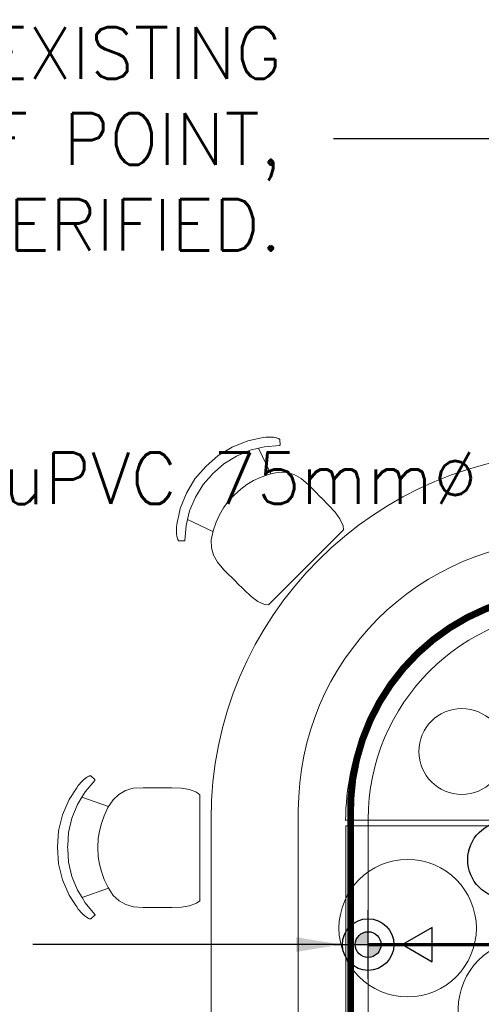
# Model space of a CAD drawing. Header units: millimetres. Extents: x -750 to 57307, y -2234 to 18901.
# Tile 24 of 102: x 4786 to 6130, y 10573 to 13438. Entities that reach past the tile are written whole.
import ezdxf

# ---------------------------------------------------------------- set-up
doc = ezdxf.new("R2010")
doc.units = ezdxf.units.MM
doc.header["$MEASUREMENT"] = 0
doc.linetypes.add('DASHED', pattern=[19.049999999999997, 12.7, -6.35])
doc.linetypes.add('HIDDEN', pattern=[0.375, 0.25, -0.125])
for name, color, linetype, true_color in [('ARROW', 1, 'Continuous', 0xff0000), ('PLUMBING-DW-CD-PIPE', 3, 'Continuous', 0x00ff00), ('PLUMBING-DW-WW-PIPE', 7, 'Continuous', 0x007f7f)]:
    doc.layers.add(name, color=color, linetype=linetype, true_color=true_color)
for name, color, linetype, lineweight, true_color in [('FLOOR RAISE', 4, 'DASHED', 0, 0x00ffff), ('GREY SCALE', 9, 'Continuous', 0, 0x808080), ('GREYSCALE', 9, 'Continuous', 0, 0x808080)]:
    doc.layers.add(name, color=color, linetype=linetype, lineweight=lineweight, true_color=true_color)
for name, color, linetype in [('LINE', 7, 'Continuous'), ('PLUMBING-DW-EQP-TAG', 7, 'Continuous'), ('PLUMBING-DW-PIPE-TEXT', 7, 'Continuous')]:
    doc.layers.add(name, color=color, linetype=linetype)
doc.layers.add('WASTE WATER-TEXT', color=7, linetype='Continuous', lineweight=20)
doc.styles.add('Oswald Light', font='txt')
doc.styles.add('SSP_Note', font='romans.shx', dxfattribs={"width": 0.8})
doc.styles.get("Standard").update_dxf_attribs({"font": 'arial.ttf'})
doc.dimstyles.new('MDS-50', dxfattribs={"dimtxt": 100, "dimasz": 100, "dimexe": 50, "dimexo": 50, "dimgap": 25, "dimtad": 1, "dimdec": 0, "dimtxsty": 'Oswald Light', "dimcen": 0, "dimdle": 1.5875, "dimazin": 0, "dimtfac": 1, "dimtdec": 0, "dimtix": 1, "dimtmove": 0, "dimatfit": 0, "dimfxl": 1, "dimfrac": 2, "dimtolj": 1, "dimarcsym": 0})
doc.dimstyles.new('SSP_Dims', dxfattribs={"dimscale": 50, "dimtxt": 2.2, "dimasz": 1.5, "dimexe": 0.9, "dimexo": 2, "dimgap": 1, "dimtad": 1, "dimdec": 0, "dimzin": 1, "dimdsep": 46, "dimtxsty": 'SSP_Note', "dimblk": 'ARCHTICK', "dimcen": 2, "dimdle": 0.9, "dimclrd": 256, "dimclre": 256, "dimclrt": 256, "dimadec": 0, "dimazin": 0, "dimtfac": 1, "dimtdec": 0, "dimtix": 1, "dimtmove": 1, "dimatfit": 3, "dimldrblk": 'DOT', "dimfxl": 1, "dimtolj": 1, "dimtzin": 0, "dimlwd": -1, "dimlwe": -1, "dimarcsym": 0})

# ---------------------------------------------------------------- blocks, each defined once
blk = doc.blocks.new('FLOOR PLAN')
at = {"layer": 'GREYSCALE'}
for p, q in [((5449.962941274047, 12212.38478622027), (5405.07805930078, 12194.66250366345)), ((5490.068892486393, 12221.0695419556), (5449.962941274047, 12212.38478622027)), ((5497.305153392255, 12222.63652033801), (5490.068892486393, 12221.0695419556)), ((5497.305153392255, 12222.63652033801), (5503.045524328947, 12223.26181984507)), ((5508.810048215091, 12223.61905763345), (5503.045524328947, 12223.26181984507)), ((5514.456997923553, 12223.71011916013), (5508.810048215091, 12223.61905763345)), ((5519.845003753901, 12223.54918486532), (5514.456997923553, 12223.71011916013)), ((5524.838021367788, 12223.16218852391), (5519.845003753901, 12223.54918486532)), ((5529.309262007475, 12222.58302272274), (5524.838021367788, 12223.16218852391)), ((5530.079779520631, 12222.42076033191), (5529.309262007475, 12222.58302272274)), ((5533.144191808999, 12221.85062906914), (5530.079779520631, 12222.42076033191)), ((5533.144191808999, 12221.85062906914), (5533.944865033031, 12221.68285788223)), ((5537.123402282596, 12220.81059763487), (5533.944865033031, 12221.68285788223)), ((5539.467883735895, 12219.86493174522), (5537.123402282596, 12220.81059763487)), ((5540.918368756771, 12218.88136149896), (5539.467883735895, 12219.86493174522)), ((5541.647885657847, 12218.18217459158), (5540.918368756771, 12218.88136149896)), ((5543.257205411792, 12216.56848445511), (5541.647885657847, 12218.18217459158)), ((5543.549587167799, 12215.6057478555), (5543.257205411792, 12216.56848445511)), ((5544.055080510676, 12201.19786565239), (5543.549587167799, 12215.6057478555)), ((5405.07805930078, 12194.66250366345), (5363.793392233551, 12169.92099523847)), ((5456.949158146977, 12185.10605920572), (5417.184883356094, 12168.46153650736)), ((5481.407381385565, 12191.13204323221), (5456.949158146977, 12185.10605920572)), ((5498.949309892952, 12195.45399989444), (5481.407381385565, 12191.13204323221)), ((5516.981429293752, 12116.58365390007), (5481.407381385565, 12191.13204323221)), ((5542.220255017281, 12199.26752184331), (5498.949309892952, 12195.45399989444)), ((5543.163170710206, 12199.53381298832), (5542.220255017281, 12199.26752184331)), ((5543.834217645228, 12200.23977367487), (5543.163170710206, 12199.53381298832)), ((5544.055080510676, 12201.19786565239), (5543.834217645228, 12200.23977367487)), ((5327.864984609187, 12138.08146462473), (5363.793392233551, 12169.92099523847)), ((5417.184883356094, 12168.46153650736), (5380.569794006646, 12145.90264625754)), ((5327.864984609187, 12138.08146462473), (5296.107221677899, 12102.06055102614)), ((5352.364032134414, 12120.57331469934), (5348.652574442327, 12117.2403523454)), ((5352.976255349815, 12121.12310324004), (5352.364032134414, 12120.57331469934)), ((5380.569794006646, 12145.90264625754), (5352.976255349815, 12121.12310324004)), ((5513.463422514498, 12115.84353921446), (5540.219357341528, 12121.4724255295)), ((5563.330527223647, 12120.51646023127), (5540.219357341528, 12121.4724255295)), ((5584.842724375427, 12114.49454943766), (5563.330527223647, 12120.51646023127)), ((5271.429252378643, 12060.66958706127), (5296.107221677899, 12102.06055102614)), ((5320.063888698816, 12085.24095454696), (5344.779794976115, 12112.9055391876)), ((5344.779794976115, 12112.9055391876), (5345.328171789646, 12113.51933893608)), ((5345.328171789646, 12113.51933893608), (5348.652574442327, 12117.2403523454)), ((5447.609535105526, 12085.22229520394), (5467.234759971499, 12096.8325390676)), ((5467.234759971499, 12096.8325390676), (5488.93237414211, 12107.09955493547)), ((5488.93237414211, 12107.09955493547), (5513.463422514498, 12115.84353921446)), ((5605.295693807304, 12103.47896352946), (5584.842724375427, 12114.49454943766)), ((5626.748286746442, 12084.41790909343), (5605.295693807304, 12103.47896352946)), ((5297.562932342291, 12048.53159119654), (5320.063888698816, 12085.24095454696)), ((5410.269915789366, 12054.72482820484), (5430.099483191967, 12072.50567102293)), ((5430.099483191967, 12072.50567102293), (5447.609535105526, 12085.22229520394)), ((5626.748286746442, 12084.41790909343), (5644.206336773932, 12066.91491686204)), ((5644.337417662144, 12066.77958414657), (5644.206336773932, 12066.91491686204)), ((5663.100845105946, 12047.9717376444), (5644.337417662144, 12066.77958414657)), ((5253.752482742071, 12015.66913861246), (5271.429252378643, 12060.66958706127)), ((5280.961154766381, 12008.66493411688), (5297.562932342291, 12048.53159119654)), ((5379.851137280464, 12017.28943696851), (5392.535104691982, 12034.84457437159)), ((5392.535104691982, 12034.84457437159), (5410.269915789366, 12054.72482820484)), ((5663.398981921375, 12047.66426915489), (5663.100845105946, 12047.9717376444)), ((5685.516842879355, 12025.49803280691), (5663.398981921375, 12047.66426915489)), ((5249.497488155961, 11996.05151326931), (5253.752482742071, 12015.66913861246)), ((5274.93608840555, 11984.08434593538), (5280.961154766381, 12008.66493411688)), ((5368.270709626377, 11997.61368138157), (5379.851137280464, 12017.28943696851)), ((5704.907170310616, 12004.83085330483), (5685.516842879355, 12025.49803280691)), ((5718.582712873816, 11985.68364497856), (5704.907170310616, 12004.83085330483)), ((5245.076428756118, 11975.39678909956), (5249.497488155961, 11996.05151326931)), ((5270.639788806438, 11966.55664328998), (5274.93608840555, 11984.08434593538)), ((5348.765540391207, 11948.67171655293), (5274.93608840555, 11984.08434593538)), ((5349.308517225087, 11951.26597921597), (5358.030053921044, 11975.86019642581)), ((5358.030053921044, 11975.86019642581), (5368.270709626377, 11997.61368138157)), ((5727.434907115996, 11965.82497217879), (5718.582712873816, 11985.68364497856)), ((5242.45623460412, 11951.00902713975), (5242.547062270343, 11956.67051622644)), ((5242.616755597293, 11945.60714863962), (5242.45623460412, 11951.00902713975)), ((5242.547062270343, 11956.67051622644), (5242.903382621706, 11962.44988219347)), ((5243.527076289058, 11968.20503304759), (5242.903382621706, 11962.44988219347)), ((5243.527076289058, 11968.20503304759), (5245.076428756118, 11975.39678909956)), ((5266.83606043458, 11923.17428714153), (5270.639788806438, 11966.55664328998)), ((5343.694110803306, 11924.44117931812), (5349.308517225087, 11951.26597921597)), ((5729.027385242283, 11953.44501283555), (5510.793565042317, 11735.21118745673)), ((5729.027385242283, 11953.44501283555), (5727.434907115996, 11965.82497217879)), ((5729.129549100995, 11952.65078871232), (5729.069246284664, 11953.11958419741)), ((5243.002758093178, 11940.60127535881), (5242.616755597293, 11945.60714863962)), ((5243.580436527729, 11936.11852247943), (5243.002758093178, 11940.60127535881)), ((5243.74228220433, 11935.3460210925), (5243.580436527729, 11936.11852247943)), ((5244.310949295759, 11932.27371875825), (5243.74228220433, 11935.3460210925)), ((5244.310949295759, 11932.27371875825), (5244.47828964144, 11931.47098402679)), ((5245.348309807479, 11928.28426289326), (5244.47828964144, 11931.47098402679)), ((5246.291547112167, 11925.93374503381), (5245.348309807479, 11928.28426289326)), ((5247.272591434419, 11924.47952540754), (5246.291547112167, 11925.93374503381)), ((5247.969982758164, 11923.7481301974), (5247.272591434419, 11924.47952540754)), ((5249.579528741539, 11922.13466688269), (5247.969982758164, 11923.7481301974)), ((5250.539792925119, 11921.8415323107), (5249.579528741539, 11922.13466688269)), ((5264.910673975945, 11921.33473746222), (5250.539792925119, 11921.8415323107)), ((5264.910673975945, 11921.33473746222), (5265.866305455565, 11921.55616899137)), ((5265.866305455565, 11921.55616899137), (5266.570453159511, 11922.22894369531)), ((5266.570453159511, 11922.22894369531), (5266.83606043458, 11923.17428714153)), ((5344.647623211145, 11901.27049666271), (5343.694110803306, 11924.44117931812)), ((5350.654074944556, 11879.70292728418), (5344.647623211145, 11901.27049666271)), ((5361.641354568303, 11859.19728230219), (5350.654074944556, 11879.70292728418)), ((5380.653449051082, 11837.68944693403), (5361.641354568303, 11859.19728230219)), ((5380.653449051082, 11837.68944693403), (5417.006030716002, 11801.2432820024)), ((5417.312979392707, 11800.94411503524), (5417.006030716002, 11801.2432820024)), ((5439.422010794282, 11778.76957871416), (5417.312979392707, 11800.94411503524)), ((5460.036131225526, 11759.32934192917), (5439.422010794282, 11778.76957871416)), ((5479.134168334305, 11745.61857513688), (5460.036131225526, 11759.32934192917)), ((5498.941826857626, 11736.74358379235), (5479.134168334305, 11745.61857513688)), ((5510.793565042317, 11735.21118745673), (5498.941826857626, 11736.74358379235)), ((5511.587322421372, 11735.10855687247), (5511.118802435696, 11735.16913517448)), ((4978.930653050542, 11232.13794441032), (4975.359476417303, 11229.38583189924)), ((4979.590228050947, 11232.56804573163), (4978.930653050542, 11232.13794441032)), ((4982.160238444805, 11234.33176876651), (4979.590228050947, 11232.56804573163)), ((4982.160238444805, 11234.33176876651), (4982.845032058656, 11234.77929808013)), ((4985.709378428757, 11236.41008219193), (4982.845032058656, 11234.77929808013)), ((4988.035863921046, 11237.39919416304), (4985.709378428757, 11236.41008219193)), ((4989.757000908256, 11237.72935276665), (4988.035863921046, 11237.39919416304)), ((4990.767247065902, 11237.7507993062), (4989.757000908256, 11237.72935276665)), ((4993.046259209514, 11237.74770898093), (4990.767247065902, 11237.7507993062)), ((4993.933761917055, 11237.27369652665), (4993.046259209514, 11237.74770898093)), ((5004.479110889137, 11227.44322309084), (4993.933761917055, 11237.27369652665)), ((4952.253714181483, 11203.32062051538), (4930.035573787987, 11168.82038077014)), ((4956.26250230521, 11209.54545070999), (4952.253714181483, 11203.32062051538)), ((4956.26250230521, 11209.54545070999), (4959.879404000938, 11214.04665945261)), ((4963.702932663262, 11218.37539864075), (4959.879404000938, 11214.04665945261)), ((4967.631538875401, 11222.43278529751), (4963.702932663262, 11218.37539864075)), ((4971.555232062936, 11226.12888302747), (4967.631538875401, 11222.43278529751)), ((4975.359476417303, 11229.38583189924), (4971.555232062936, 11226.12888302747)), ((5004.546652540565, 11224.78084634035), (4976.646041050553, 11191.48710038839)), ((5004.479110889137, 11227.44322309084), (5005.000410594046, 11226.60957612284)), ((5005.025098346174, 11225.63588470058), (5004.546652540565, 11224.78084634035)), ((5005.000410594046, 11226.60957612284), (5005.025098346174, 11225.63588470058)), ((5145.527936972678, 11203.3402507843), (5116.880462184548, 11201.64917769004)), ((5145.527936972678, 11203.3402507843), (5170.249127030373, 11203.30847184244)), ((5170.43750988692, 11203.30546535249), (5170.249127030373, 11203.30847184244)), ((5197.004412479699, 11203.27405633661), (5170.43750988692, 11203.30546535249)), ((5197.432640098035, 11203.26745784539), (5197.004412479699, 11203.27405633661)), ((5228.746225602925, 11203.23325128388), (5197.432640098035, 11203.26745784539)), ((5257.071160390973, 11202.33038052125), (5228.746225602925, 11203.23325128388)), ((5280.280350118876, 11198.46132855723), (5257.071160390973, 11202.33038052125)), ((4967.298109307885, 11176.02699891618), (4954.264547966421, 11154.47140923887)), ((4976.646041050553, 11191.48710038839), (4967.298109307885, 11176.02699891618)), ((5045.166431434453, 11148.46797781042), (4967.298109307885, 11176.02699891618)), ((5075.159278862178, 11184.0226532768), (5058.141244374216, 11168.3565578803)), ((5094.628833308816, 11194.97593980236), (5075.159278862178, 11184.0226532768)), ((5116.880462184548, 11201.64917769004), (5094.628833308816, 11194.97593980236)), ((5300.581998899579, 11190.6785729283), (5280.280350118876, 11198.46132855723)), ((5310.462004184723, 11183.05067181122), (5300.581998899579, 11190.6785729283)), ((5310.462004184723, 11183.05067181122), (5310.462007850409, 10874.42143985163)), ((5311.095846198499, 11182.56131130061), (5310.721717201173, 11182.85015923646)), ((4930.035573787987, 11168.82038077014), (4910.828715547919, 11124.55043018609)), ((4954.264547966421, 11154.47140923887), (4937.916414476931, 11114.58436602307)), ((5032.03902502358, 11121.92803001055), (5043.202165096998, 11145.45703124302)), ((5043.202165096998, 11145.45703124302), (5058.141244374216, 11168.3565578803)), ((4910.828715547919, 11124.55043018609), (4899.130935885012, 11077.86287375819)), ((5023.956371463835, 11099.32562335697), (5032.03902502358, 11121.92803001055)), ((4937.916414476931, 11114.58436602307), (4927.97718077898, 11072.74204377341)), ((5018.28892403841, 11077.23881159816), (5023.956371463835, 11099.32562335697)), ((4896.239663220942, 11029.94370508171), (4899.130935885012, 11077.86287375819)), ((4927.97718077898, 11072.74204377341), (4925.987385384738, 11035.70868257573)), ((5014.899458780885, 11055.86532396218), (5018.28892403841, 11077.23881159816)), ((4925.943237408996, 11034.88701618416), (4925.675600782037, 11029.90585900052)), ((4925.987385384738, 11035.70868257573), (4925.943237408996, 11034.88701618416)), ((5013.450791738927, 11029.27074785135), (5014.899458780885, 11055.86532396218)), ((4896.239663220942, 11029.94370508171), (4899.254165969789, 10982.0169432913)), ((4925.956046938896, 11024.92399752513), (4925.675600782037, 11029.90585900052)), ((4926.002307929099, 11024.10221459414), (4925.956046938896, 11024.92399752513)), ((4928.087338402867, 10987.06361426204), (4926.002307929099, 11024.10221459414)), ((5014.967848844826, 11002.67288036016), (5013.450791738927, 11029.27074785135)), ((5018.412286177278, 10981.29060429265), (5014.967848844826, 11002.67288036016)), ((4911.072037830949, 10935.29915254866), (4899.254165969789, 10982.0169432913)), ((4938.134199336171, 10945.19559568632), (4928.087338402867, 10987.06361426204)), ((5024.136547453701, 10959.18914516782), (5018.412286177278, 10981.29060429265)), ((4954.584953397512, 10905.26638261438), (4938.134199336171, 10945.19559568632)), ((5032.27734708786, 10936.56587135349), (5024.136547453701, 10959.18914516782)), ((4930.39279640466, 10890.97966661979), (4911.072037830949, 10935.29915254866)), ((5043.501027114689, 10913.008075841), (5032.27734708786, 10936.56587135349)), ((4941.255816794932, 10874.09917517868), (4930.39279640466, 10890.97966661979)), ((4967.70568870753, 10883.62491675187), (4954.584953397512, 10905.26638261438)), ((5044.951505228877, 10910.78971252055), (4967.70568870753, 10883.62491675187)), ((5058.499040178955, 10890.07009307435), (5043.501027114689, 10913.008075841)), ((5075.557422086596, 10874.3601813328), (5058.499040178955, 10890.07009307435)), ((4952.734751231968, 10856.36791857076), (4941.255816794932, 10874.09917517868)), ((4977.061703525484, 10868.19301676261), (4967.70568870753, 10883.62491675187)), ((5005.048019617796, 10834.82741642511), (4977.061703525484, 10868.19301676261)), ((5095.055199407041, 10863.35680952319), (5075.557422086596, 10874.3601813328)), ((5117.324059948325, 10856.62630883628), (5095.055199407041, 10863.35680952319)), ((5280.716299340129, 10859.39400015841), (5257.516971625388, 10855.58462478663)), ((5300.997995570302, 10867.12456325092), (5280.716299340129, 10859.39400015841)), ((5310.462007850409, 10874.42143985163), (5300.997995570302, 10867.12456325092)), ((5311.095849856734, 10874.91014030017), (5310.721720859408, 10874.62168196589)), ((4956.724533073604, 10850.18702146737), (4952.734751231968, 10856.36791857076)), ((4956.724533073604, 10850.18702146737), (4960.353021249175, 10845.67649725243)), ((4964.187693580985, 10841.33791184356), (4960.353021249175, 10845.67649725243)), ((4968.126746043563, 10837.27040965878), (4964.187693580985, 10841.33791184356)), ((4972.059956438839, 10833.56421022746), (4968.126746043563, 10837.27040965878)), ((4975.872588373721, 10830.29746825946), (4972.059956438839, 10833.56421022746)), ((4979.450853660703, 10827.53616364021), (4975.872588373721, 10830.29746825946)), ((5004.987323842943, 10832.16520454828), (4994.467218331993, 10822.36181518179)), ((5004.987323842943, 10832.16520454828), (5005.506481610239, 10832.99751378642)), ((5005.528665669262, 10833.97114495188), (5005.048019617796, 10834.82741642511)), ((5005.506481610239, 10832.99751378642), (5005.528665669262, 10833.97114495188)), ((5145.975977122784, 10854.86155353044), (5117.324059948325, 10856.62630883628)), ((5145.975977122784, 10854.86155353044), (5197.45246449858, 10854.79538017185)), ((5197.881052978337, 10854.80088266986), (5197.45246449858, 10854.79538017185)), ((5229.194264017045, 10854.75456369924), (5197.881052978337, 10854.80088266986)), ((5257.516971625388, 10855.58462478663), (5229.194264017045, 10854.75456369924)), ((4980.111536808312, 10827.10436485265), (4979.450853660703, 10827.53616364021)), ((4982.686090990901, 10825.33402739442), (4980.111536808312, 10827.10436485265)), ((4982.686090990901, 10825.33402739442), (4983.372037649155, 10824.88473570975)), ((4986.240586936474, 10823.24658075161), (4983.372037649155, 10824.88473570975)), ((4988.569623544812, 10822.25148312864), (4986.240586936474, 10823.24658075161)), ((4990.291615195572, 10821.91689765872), (4988.569623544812, 10822.25148312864)), ((4991.301919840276, 10821.8928532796), (4990.291615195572, 10821.91689765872)), ((4993.580931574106, 10821.89008331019), (4991.301919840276, 10821.8928532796)), ((4994.467218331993, 10822.36181518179), (4993.580931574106, 10821.89008331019))]:
    blk.add_line(p, q, dxfattribs=at)
at = {"layer": 'GREYSCALE', "ltscale": 0.2}
for p, q in [((5597.345006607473, 7286.784497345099), (5597.345006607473, 11136.7134784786)), ((5749.745006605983, 11136.7134784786), (5749.745006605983, 7286.784497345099))]:
    blk.add_line(p, q, dxfattribs=at)
at = {"layer": 'GREYSCALE', "ltscale": 0.25}
for p, q in [((5343.345006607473, 11111.31347847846), (5343.345006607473, 7312.184497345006)), ((5800.545006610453, 7312.184497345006), (5800.545006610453, 11111.31347847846)), ((5800.545006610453, 11111.31347847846), (5800.545006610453, 7312.184497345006))]:
    blk.add_line(p, q, dxfattribs=at)
at = {"layer": 'GREYSCALE', "ltscale": 25}
for p, q in [((5735.155202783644, 11108.50352355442, -58.95277662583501), (6348.154046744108, 11108.50352355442, -58.95277662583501)), ((5735.41962660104, 11092.69365984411, -58.95277662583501), (5735.41962660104, 10126.23369819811, -58.95277662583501)), ((6335.418426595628, 11092.69365984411, -58.95277662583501), (5735.41962660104, 11092.69365984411, -58.95277662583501))]:
    blk.add_line(p, q, dxfattribs=at)
at = {"layer": 'GREYSCALE', "ltscale": 0.7}
blk.add_circle((6073.207458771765, 11308.82432873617, -58.45790638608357), 124.99975, dxfattribs=at)
at = {"layer": 'GREYSCALE'}
for centre in [(5915.634681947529, 10794.52992059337, -58.95277662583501), (6262.992585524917, 10559.77390393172, -58.95277662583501)]:
    blk.add_circle(centre, 199.9995999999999, dxfattribs=at)
at = {"layer": 'GREYSCALE', "ltscale": 0.25}
for radius in [1066.8, 609.5999999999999, 609.5999999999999]:
    blk.add_arc((6410.145006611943, 11111.31347847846), radius, 90, 180, dxfattribs=at)
at = {"layer": 'GREYSCALE', "ltscale": 0.2}
for radius in [787.4, 635]:
    blk.add_arc((6384.745006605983, 11136.7134784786), radius, 90, 180, dxfattribs=at)
at = {"layer": 'GREYSCALE', "ltscale": 25}
blk.add_arc((6411.955771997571, 11107.72052922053, -58.95277662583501), 676.8007293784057, 86.52164506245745, 179.9527509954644, dxfattribs=at)
blk = doc.blocks.new('_ArchTick')
at = {"color": 0, "linetype": 'ByBlock', "const_width": 0.15}
blk.add_lwpolyline([(-0.5, -0.5), (0.5, 0.5)], dxfattribs=at)
blk = doc.blocks.new('DR-WDP-WW')
at = {"layer": 'PLUMBING-DW-WW-PIPE'}
h = blk.add_hatch(color=256, dxfattribs=at)
h.dxf.hatch_style = 1
h.paths.add_polyline_path([(0, 0), (37.5, 0, 0.4142135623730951), (0, 37.5)])
h.paths.add_polyline_path([(0, 0), (-37.5, 0, 0.4142135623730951), (0, -37.5)])
for p, q in [((0, 100), (0, -100)), ((-100, 0), (100, 0))]:
    blk.add_line(p, q, dxfattribs=at)
blk.add_lwpolyline([(0, -100), (-50, -186.6025403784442), (50, -186.6025403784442)], close=True, dxfattribs=at)
for radius in [75, 37.5]:
    blk.add_circle((0, 0), radius, dxfattribs=at)

msp = doc.modelspace()

# ---------------------------------------------------------------- linework, layer by layer
at = {"layer": 'FLOOR RAISE', "linetype": 'HIDDEN', "ltscale": 500, "const_width": 20}
msp.add_lwpolyline([(7027.71296613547, 11771.7134784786), (8543.745006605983, 11771.7134784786), (8543.745006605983, 9171.685108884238), (9949.779583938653, 9171.685108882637), (11786.65677408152, 9171.685238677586), (11787.13703174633, 6651.784497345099), (6410.415107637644, 6651.784497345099, -0.4131511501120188), (5749.745006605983, 7346.693853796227), (5749.745006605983, 11092.69365984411), (5749.74500660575, 11108.50352355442, -0.4229681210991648), (6376.95363569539, 11771.66567710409), (6376.95363569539, 13428.11347847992), (7027.71296613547, 13428.11347847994), (7027.71296613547, 11771.7134784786)], format="xyb", dxfattribs=at)
at = {"layer": 'PLUMBING-DW-EQP-TAG'}
msp.add_lwpolyline([(6577.969667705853, 10880.93157126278), (6202.969667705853, 10880.93157126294, -0.414213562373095), (6090.46966770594, 10993.4315712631), (6090.46966770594, 10993.4315712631, -0.414213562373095), (6202.969667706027, 11105.93157126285), (6577.969667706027, 11105.93157126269, -0.414213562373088), (6690.46966770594, 10993.4315712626, -0.4142135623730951)], format="xyb", close=True, dxfattribs=at)
at = {"layer": 'PLUMBING-DW-WW-PIPE', "linetype": 'DASHED', "ltscale": 10, "const_width": 10, "elevation": -29.4763883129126}
msp.add_lwpolyline([(6639.945006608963, 10746.91567826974), (5800.545006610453, 10746.91567826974)], dxfattribs=at)

# ---------------------------------------------------------------- block references
at = {"layer": 'GREY SCALE', "ltscale": 5}
msp.add_blockref('FLOOR PLAN', (0, 0), dxfattribs=at)
at = {"layer": 'PLUMBING-DW-CD-PIPE', "rotation": 89.99999999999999}
msp.add_blockref('DR-WDP-WW', (5800.545006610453, 10746.91567826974, -29.4763883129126), dxfattribs=at)

# ---------------------------------------------------------------- texts
at = {"layer": 'PLUMBING-DW-PIPE-TEXT', "insert": (6118.583198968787, 12104.41456666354), "char_height": 150, "attachment_point": 6, "rotation": 0.023050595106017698}
msp.add_mtext_dynamic_manual_height_columns('{\\Fromans|c0;uPVC 75mm%%C}', width=1703.799825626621, gutter_width=3324.744963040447, heights=[0], dxfattribs=at)
at = {"layer": 'WASTE WATER-TEXT', "color": 1, "true_color": 0xff0000, "insert": (5549.521071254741, 13091.22882352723), "char_height": 150, "attachment_point": 6}
msp.add_mtext_dynamic_manual_height_columns('\\pxqr;{\\Fromans|c0;DRAIN TERMINATION TO EXISTING\\PDRAIN WATER TAP OFF POINT,\\PEXACT LOCATION TO BE FIELD VERIFIED.}', width=4003.846357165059, gutter_width=0, heights=[0], dxfattribs=at)

# ---------------------------------------------------------------- leaders
at = {"layer": 'ARROW', "ltscale": 0.25}
msp.add_leader([(6614.953258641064, 13091.22882352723), (5699.521071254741, 13091.22882352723)], dimstyle='SSP_Dims', override={"dimscale": 0, "dimasz": 4, "dimtad": 0}, dxfattribs=at)
at = {"layer": 'LINE'}
msp.add_leader([(5721.385553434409, 10746.91567826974, -29.4763883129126), (4824.818754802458, 10746.91567826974, -29.4763883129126)], dimstyle='MDS-50', override={"dimasz": 130, "dimtad": 0}, dxfattribs=at)

doc.saveas('drawing.dxf')
